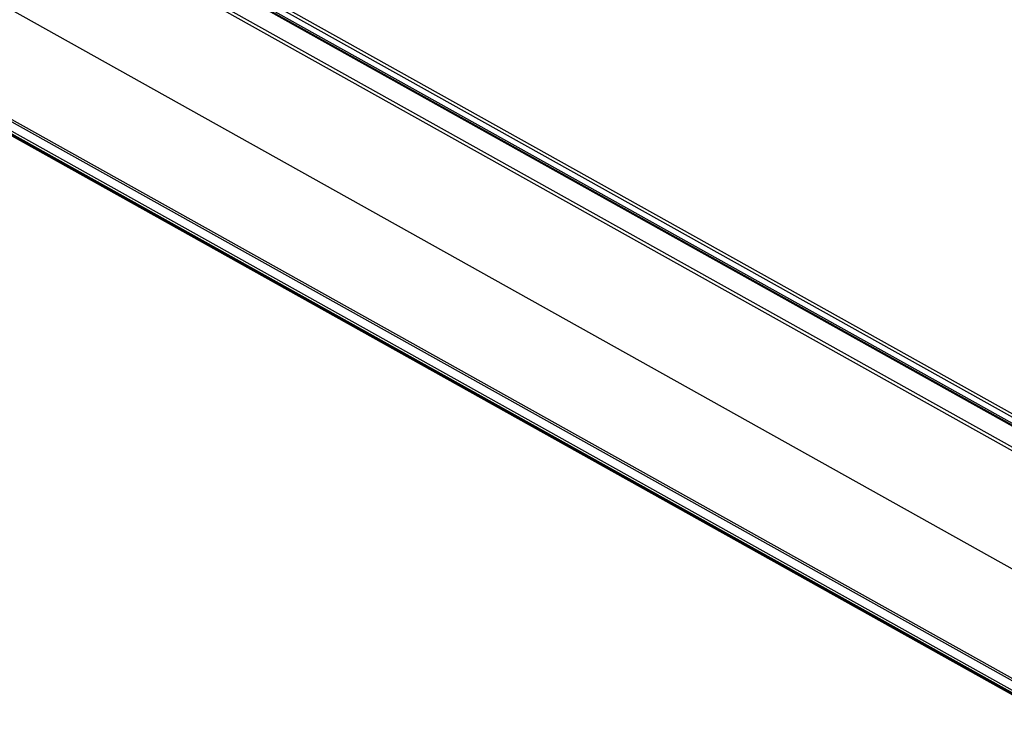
# Model space of a CAD drawing. Extents: x 0 to 420, y 0 to 297.
# Tile 22 of 38: x 354 to 375, y 121 to 136. Entities that reach past the tile are written whole.
import ezdxf

# ---------------------------------------------------------------- set-up
doc = ezdxf.new("R2010")
doc.units = 0
doc.header["$LTSCALE"] = 23.1
doc.layers.get('0').update_dxf_attribs({"linetype": 'CONTINUOUS'})

msp = doc.modelspace()

# ---------------------------------------------------------------- linework, layer by layer
at = {"color": 9, "linetype": 'CONTINUOUS'}
for p, q in [((339.286, 147.436), (385.22, 121.766)), ((338.919, 147.192), (385.497, 121.161)), ((338.887, 147.135), (385.466, 121.104)), ((336.833, 143.385), (385.178, 116.368)), ((336.863, 143.419), (385.208, 116.402)), ((336.554, 143.249), (384.899, 116.232)), ((336.585, 143.254), (384.93, 116.237)), ((336.677, 143.217), (385.05, 116.184)), ((336.728, 143.25), (385.1, 116.216)), ((357.744, 137.307), (385.229, 121.947)), ((357.81, 137.346), (385.227, 122.024))]:
    msp.add_line(p, q, dxfattribs=at)
at = {"color": 7, "linetype": 'CONTINUOUS'}
for p, q in [((339.315, 147.44), (385.222, 121.785)), ((387.209, 117.613), (338.864, 144.631)), ((385.229, 121.814), (357.742, 137.175))]:
    msp.add_line(p, q, dxfattribs=at)

doc.saveas('drawing.dxf')
